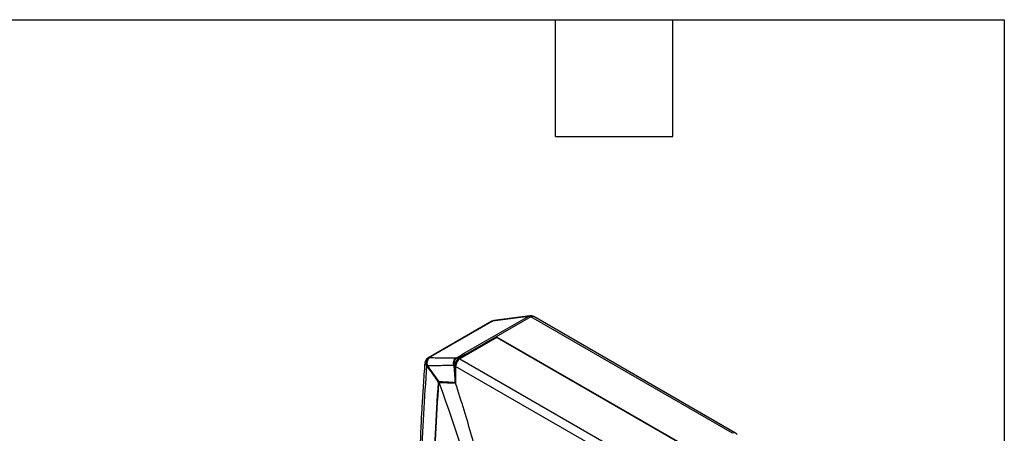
# Model space of a CAD drawing. Header units: millimetres. Extents: x 3 to 137, y 3 to 105.
# Tile 18 of 18: x 104 to 137, y 91 to 105. Entities that reach past the tile are written whole.
import ezdxf

# ---------------------------------------------------------------- set-up
doc = ezdxf.new("R2010")
doc.units = ezdxf.units.MM
doc.header["$LTSCALE"] = 0.5
doc.layers.add('TEXT', color=140, linetype='Continuous', lineweight=25)

msp = doc.modelspace()

# ---------------------------------------------------------------- linework, layer by layer
for p, q in [((119.8371, 94.94843), (117.76148, 93.7502)), ((119.86334, 94.95714), (117.78773, 93.75891)), ((121.03451, 95.10752), (118.91318, 93.8829)), ((121.10825, 95.0889), (118.98693, 93.86429)), ((121.03451, 95.10752), (119.86334, 94.95714)), ((121.08278, 95.12397), (119.91162, 94.97359)), ((127.67547, 91.29773), (121.10825, 95.0889)), ((127.77546, 91.30763), (121.20824, 95.09881)), ((120.0078, 94.43426), (118.79157, 93.73215)), ((120.0078, 94.41793), (118.80572, 93.72398)), ((126.54146, 90.66245), (120.0078, 94.43426)), ((120.0078, 94.43426), (120.0078, 94.41793)), ((120.0078, 94.41793), (126.51318, 90.66245)), ((118.69306, 93.75942), (118.70105, 93.76044)), ((118.70105, 93.76044), (118.91318, 93.8829)), ((118.98693, 93.86429), (118.7748, 93.74183)), ((118.7748, 93.74183), (118.79157, 93.73215)), ((118.80572, 93.72398), (125.3111, 89.9685)), ((118.63338, 93.49688), (118.61126, 93.49404)), ((118.65015, 93.07798), (118.61126, 93.49404)), ((118.65015, 93.4872), (118.63338, 93.49688)), ((118.65015, 93.4872), (118.65015, 93.07798)), ((125.16968, 89.72355), (118.6643, 93.47903)), ((118.6643, 93.47903), (118.6643, 92.92669)), ((118.14697, 92.97719), (118.11955, 92.96137)), ((118.12948, 92.95652), (118.6643, 92.92669)), ((118.13471, 92.92012), (118.11946, 92.94173)), ((118.6643, 92.95217), (118.65384, 92.94614))]:
    msp.add_line(p, q)
at = {"flags": 128}
for points in [[(119.86334, 94.95714), (119.84857, 94.95368), (119.8371, 94.94843)], [(119.86334, 94.95714), (119.89235, 94.96957), (119.91162, 94.97359)], [(121.03451, 95.10752), (121.06351, 95.11995), (121.08278, 95.12397)], [(117.76148, 93.7502), (117.77295, 93.75545), (117.78773, 93.75891)], [(117.78773, 93.75891), (117.80531, 93.76162), (117.81912, 93.76375)], [(117.72858, 93.51308), (117.72419, 93.51239), (117.72074, 93.51185)], [(118.12608, 92.96134), (118.12799, 92.95864), (118.12948, 92.95652)]]:
    msp.add_lwpolyline(points, dxfattribs=at)
for centre, radius, start, end in [((119.93709, 94.77522), 0.2, 97.316792, 119.997312), ((121.04347, 94.98763), 0.12022, 57.395229, 94.276072), ((121.10825, 94.9256), 0.2, 60.002688, 97.316792), ((121.16683, 95.00713), 0.1006, 65.692881, 125.617577), ((117.86148, 93.57699), 0.2, 119.997312, 175.326228), ((117.9172, 93.5912), 0.21187, 127.66599, 201.993077), ((118.82717, 93.58759), 0.21398, 126.1159, 205.081487), ((118.94042, 93.48291), 0.30736, 122.605478, 177.394522), ((118.9572, 93.47322), 0.30736, 122.605478, 177.394522), ((118.97134, 93.46506), 0.30736, 122.605478, 177.394522), ((118.71002, 93.64056), 0.12022, 57.395229, 94.276072), ((118.92215, 93.76302), 0.12022, 57.395229, 94.276072), ((117.75573, 93.59883), 0.09375, 183.359177, 248.085043), ((117.74529, 93.3997), 0.11461, 91.626555, 98.383466), ((117.68187, 93.53803), 0.08587, 317.537046, 327.747723), ((82.97066, 79.72363), 37.55873, 5.42178, 20.57028), ((127.73405, 91.21595), 0.1006, 65.692881, 125.617577), ((127.67547, 91.13442), 0.2, 37.934193, 60.002688)]:
    msp.add_arc(centre, radius, start, end)
for points, knots in [([(117.72858, 93.51308), (117.7234, 93.53747), (117.71304, 93.5863), (117.72794, 93.66075), (117.7634, 93.72509), (117.8005, 93.75083), (117.81912, 93.76375)], [0, 0, 0, 0, 0.24891657, 0.49838083, 0.74835, 1, 1, 1, 1]), ([(117.81912, 93.76375), (117.80217, 93.75098), (117.76839, 93.72553), (117.73725, 93.66157), (117.7255, 93.58739), (117.73653, 93.53862), (117.74203, 93.51426)], [0, 0, 0, 0, 0.25164982, 0.50161963, 0.75108412, 1, 1, 1, 1]), ([(117.81912, 93.76375), (117.9821, 93.76286), (118.27314, 93.76128), (118.56475, 93.75998), (118.69306, 93.75942)], [0, 0, 0, 0, 0.56, 1, 1, 1, 1]), ([(118.60784, 93.51072), (118.60301, 93.53208), (118.59292, 93.57663), (118.60291, 93.64862), (118.62959, 93.70346), (118.66213, 93.73986), (118.68263, 93.75282), (118.69306, 93.75942)], [0, 0, 0, 0, 0.2211612, 0.46124592, 0.7203467, 0.85774897, 1, 1, 1, 1]), ([(117.66215, 93.59338), (117.64303, 93.34681), (117.60681, 92.8796), (117.56684, 92.22306), (117.53699, 91.64627), (117.51656, 91.17615), (117.50237, 90.80155), (117.49255, 90.51197), (117.48469, 90.25677), (117.47671, 89.9739), (117.46787, 89.62179), (117.45826, 89.17186), (117.44897, 88.6445), (117.44036, 88.03998), (117.43235, 87.35837), (117.42448, 86.59957), (117.4181, 86.06735), (117.41476, 85.7883)], [0, 0, 0, 0, 0.09249145, 0.17524969, 0.24830622, 0.31167786, 0.35468159, 0.39171435, 0.42277773, 0.45276492, 0.50060314, 0.5585692, 0.62665838, 0.70486282, 0.79316961, 0.89155849, 1, 1, 1, 1]), ([(117.72074, 93.51185), (117.6822, 92.98013), (117.60511, 91.91684), (117.54476, 90.34934), (117.5089, 88.79521), (117.4907, 87.25064), (117.47913, 86.2212), (117.47334, 85.70652)], [0, 0, 0, 0, 0.20000517, 0.39994781, 0.59994317, 0.79998525, 1, 1, 1, 1]), ([(117.74521, 93.48006), (117.74147, 93.48586), (117.73477, 93.49625), (117.73047, 93.50793), (117.72858, 93.51308)], [0, 0, 0, 0, 0.55904991, 1, 1, 1, 1]), ([(117.74203, 93.51426), (117.74389, 93.50972), (117.7472, 93.5016), (117.75226, 93.49508), (117.75448, 93.4922)], [0, 0, 0, 0, 0.559008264, 1, 1, 1, 1]), ([(118.10614, 92.96077), (118.03863, 93.05763), (117.91807, 93.23058), (117.79803, 93.40383), (117.74521, 93.48006)], [0, 0, 0, 0, 0.5599999, 1, 1, 1, 1]), ([(118.60784, 93.51072), (118.4482, 93.50717), (118.16314, 93.50083), (117.87935, 93.49484), (117.75448, 93.4922)], [0, 0, 0, 0, 0.56000002, 1, 1, 1, 1]), ([(117.75448, 93.4922), (117.8213, 93.39626), (117.94062, 93.22493), (118.06064, 93.0543), (118.11345, 92.97923)], [0, 0, 0, 0, 0.56000048, 1, 1, 1, 1]), ([(118.61126, 93.49404), (118.6109, 93.49705), (118.61025, 93.50242), (118.60858, 93.50818), (118.60784, 93.51072)], [0, 0, 0, 0, 0.559193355, 1, 1, 1, 1]), ([(117.88334, 85.46065), (117.89065, 86.15351), (117.90526, 87.53923), (117.93589, 89.47488), (117.99485, 91.27858), (118.06904, 92.40002), (118.10614, 92.96077)], [0, 0, 0, 0, 0.28003744, 0.56007348, 0.7800252, 1, 1, 1, 1]), ([(118.10614, 92.96077), (118.10634, 92.96431), (118.10671, 92.97063), (118.10644, 92.97659), (118.10632, 92.97921)], [0, 0, 0, 0, 0.560004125, 1, 1, 1, 1]), ([(118.10632, 92.97921), (118.10775, 92.97927), (118.11032, 92.97937), (118.11249, 92.97927), (118.11345, 92.97923)], [0, 0, 0, 0, 0.56000107, 1, 1, 1, 1]), ([(118.65384, 92.94614), (118.55307, 92.95237), (118.37312, 92.96349), (118.19279, 92.97442), (118.11345, 92.97923)], [0, 0, 0, 0, 0.56, 1, 1, 1, 1]), ([(118.11946, 92.94173), (118.11967, 92.9455), (118.12005, 92.95225), (118.11971, 92.95858), (118.11955, 92.96137)], [0, 0, 0, 0, 0.56000538, 1, 1, 1, 1]), ([(118.11955, 92.96137), (118.12086, 92.96141), (118.1232, 92.96148), (118.1252, 92.96138), (118.12608, 92.96134)], [0, 0, 0, 0, 0.56000093, 1, 1, 1, 1]), ([(118.6643, 92.92669), (118.56394, 92.93321), (118.38473, 92.94486), (118.20511, 92.9563), (118.12608, 92.96134)], [0, 0, 0, 0, 0.56, 1, 1, 1, 1]), ([(118.12948, 92.95652), (118.12909, 92.95649), (118.12831, 92.95644), (118.12743, 92.95563), (118.12686, 92.95423), (118.12657, 92.95179), (118.12685, 92.94779), (118.12882, 92.93721), (118.13207, 92.92762), (118.13463, 92.92008)], [0, 0, 0, 0, 0.06286139, 0.12549313, 0.1869012, 0.25087596, 0.36488244, 0.50095605, 1, 1, 1, 1]), ([(118.65384, 92.94614), (118.65311, 92.97073), (118.65182, 93.01463), (118.65066, 93.05862), (118.65015, 93.07798)], [0, 0, 0, 0, 0.55999998, 1, 1, 1, 1]), ([(117.89749, 85.45248), (117.90478, 86.14437), (117.91937, 87.52812), (117.94991, 89.46101), (118.00864, 91.26207), (118.08252, 92.38182), (118.11946, 92.94173)], [0, 0, 0, 0, 0.2800375, 0.56007385, 0.78002588, 1, 1, 1, 1]), ([(120.36135, 83.27203), (120.36593, 83.63144), (120.37516, 84.35704), (120.30231, 85.50538), (120.16676, 86.70719), (119.99015, 87.79299), (119.80207, 88.74347), (119.62281, 89.54554), (119.4196, 90.36543), (119.19203, 91.2032), (118.94168, 92.05876), (118.75734, 92.63557), (118.6643, 92.92669)], [0, 0, 0, 0, 0.1209833, 0.24425447, 0.37040456, 0.49998523, 0.5798635, 0.66099727, 0.74348578, 0.82742344, 0.91289989, 1, 1, 1, 1])]:
    msp.add_open_spline(points, degree=3, knots=knots)
at = {"layer": 'TEXT'}
for p, q in [((3.175, 104.775), (136.525, 104.775)), ((121.92, 100.965), (121.92, 104.775)), ((125.73, 100.965), (125.73, 104.775)), ((136.525, 104.775), (136.525, 3.175)), ((121.92, 100.965), (125.73, 100.965))]:
    msp.add_line(p, q, dxfattribs=at)

doc.saveas('drawing.dxf')
